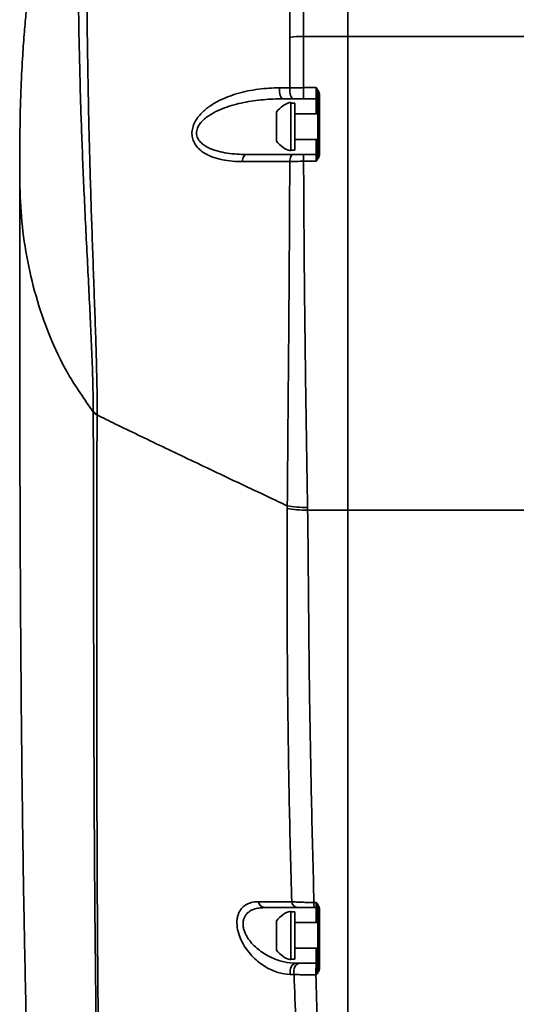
# Model space of a CAD drawing. Header units: millimetres. Extents: x -7686 to -856, y -458 to 6140.
# Tile 7 of 103: x -7058 to -7000, y 3516 to 3631. Entities that reach past the tile are written whole.
import ezdxf

# ---------------------------------------------------------------- set-up
doc = ezdxf.new("R2010")
doc.units = ezdxf.units.MM
doc.header["$LTSCALE"] = 5

msp = doc.modelspace()

# ---------------------------------------------------------------- linework, layer by layer
at = {"linetype": 'Continuous', "lineweight": 35}
for p, q in [((-7019.56, 3628.801), (-7019.56, 3680.758)), ((-7024.737, 3628.801), (-7019.56, 3628.801)), ((-7019.56, 3573.45), (-7019.56, 3628.801)), ((-7019.56, 3628.801), (-7019.56, 3573.45)), ((-6990.56, 3628.801), (-7019.56, 3628.801)), ((-7023.26, 3622.806), (-7024.74, 3622.806)), ((-7024.74, 3621.508), (-7024.74, 3622.806)), ((-7023.26, 3622.806), (-7023.26, 3621.508)), ((-7024.74, 3621.508), (-7023.26, 3621.508)), ((-7023.26, 3621.508), (-7023.26, 3619.758)), ((-7023.06, 3621.887), (-7023.06, 3615.044)), ((-7022.86, 3615.084), (-7022.86, 3621.944)), ((-7026.235, 3621.108), (-7026.235, 3615.408)), ((-7025.735, 3621.008), (-7026.235, 3621.008)), ((-7025.735, 3621.008), (-7025.735, 3620.689)), ((-7025.735, 3620.689), (-7025.735, 3615.508)), ((-7027.885, 3619.957), (-7027.885, 3616.559)), ((-7023.06, 3619.758), (-7025.735, 3619.758)), ((-7025.735, 3616.758), (-7023.06, 3616.758)), ((-7023.26, 3616.758), (-7023.26, 3615.008)), ((-7026.235, 3615.508), (-7025.735, 3615.508)), ((-7024.722, 3615.008), (-7024.722, 3614.201)), ((-7023.26, 3615.008), (-7024.722, 3615.008)), ((-7023.26, 3615.008), (-7023.26, 3614.201)), ((-7024.722, 3614.201), (-7023.26, 3614.201)), ((-7049.319, 3584.986), (-7049.319, 3584.933)), ((-7048.865, 3584.521), (-7048.865, 3584.574)), ((-7024.256, 3573.45), (-7019.56, 3573.45)), ((-6990.56, 3573.45), (-7019.56, 3573.45)), ((-7023.257, 3527.619), (-7023.51, 3527.619)), ((-7023.498, 3527.008), (-7023.26, 3527.008)), ((-7023.26, 3527.008), (-7023.26, 3525.258)), ((-7026.235, 3526.608), (-7026.235, 3520.908)), ((-7025.735, 3526.508), (-7026.235, 3526.508)), ((-7025.735, 3526.508), (-7025.735, 3526.189)), ((-7025.735, 3526.189), (-7025.735, 3521.008)), ((-7027.885, 3525.457), (-7027.885, 3522.059)), ((-7023.06, 3525.258), (-7025.735, 3525.258)), ((-7025.735, 3522.258), (-7023.06, 3522.258)), ((-7023.26, 3522.258), (-7023.26, 3520.508)), ((-7026.235, 3521.008), (-7025.735, 3521.008)), ((-7023.278, 3519.142), (-7023.254, 3519.142))]:
    msp.add_line(p, q, dxfattribs=at)
at = {"linetype": 'Continuous', "lineweight": 35, "flags": 128}
for points in [[(-7027.122, 3621.508), (-7027.22, 3621.535), (-7027.312, 3621.613), (-7027.394, 3621.739), (-7027.462, 3621.905), (-7027.512, 3622.104), (-7027.541, 3622.324), (-7027.548, 3622.554), (-7027.532, 3622.782)], [(-7025.932, 3621.508), (-7026.027, 3621.535), (-7026.116, 3621.613), (-7026.196, 3621.739), (-7026.262, 3621.905), (-7026.31, 3622.104), (-7026.338, 3622.324), (-7026.345, 3622.554), (-7026.329, 3622.782)], [(-7022.86, 3621.944), (-7022.899, 3621.943), (-7022.936, 3621.94), (-7022.971, 3621.934), (-7023.001, 3621.927), (-7023.026, 3621.918), (-7023.044, 3621.908), (-7023.056, 3621.898), (-7023.06, 3621.887)], [(-7031.412, 3615.008), (-7031.495, 3614.993), (-7031.575, 3614.947), (-7031.651, 3614.872), (-7031.718, 3614.771), (-7031.777, 3614.646), (-7031.824, 3614.502), (-7031.859, 3614.342), (-7031.879, 3614.172)], [(-7025.939, 3615.008), (-7026.01, 3614.993), (-7026.08, 3614.948), (-7026.145, 3614.874), (-7026.203, 3614.775), (-7026.254, 3614.652), (-7026.295, 3614.509), (-7026.326, 3614.352), (-7026.344, 3614.184)], [(-7023.06, 3526.876), (-7023.056, 3526.861), (-7023.045, 3526.846), (-7023.027, 3526.833), (-7023.002, 3526.822), (-7022.972, 3526.812), (-7022.938, 3526.805), (-7022.901, 3526.8), (-7022.862, 3526.799)], [(-7025.606, 3520.508), (-7025.769, 3520.481), (-7025.924, 3520.401), (-7026.061, 3520.273), (-7026.174, 3520.103), (-7026.256, 3519.901), (-7026.303, 3519.678), (-7026.312, 3519.445), (-7026.282, 3519.216)], [(-7025.17, 3520.508), (-7025.333, 3520.481), (-7025.487, 3520.401), (-7025.624, 3520.273), (-7025.736, 3520.103), (-7025.817, 3519.901), (-7025.864, 3519.677), (-7025.873, 3519.445), (-7025.843, 3519.216)], [(-7023.06, 3520.033), (-7023.056, 3520.019), (-7023.045, 3520.005), (-7023.027, 3519.992), (-7023.003, 3519.981), (-7022.974, 3519.972), (-7022.94, 3519.965), (-7022.903, 3519.961), (-7022.865, 3519.959)]]:
    msp.add_lwpolyline(points, dxfattribs=at)
at = {"linetype": 'Continuous', "lineweight": 35}
for centre, radius, start, end in [((-7024.773, 3618.682), 10.119, 89.79755, 98.85569), ((-7023.26, 3621.308), 0.2, 0, 90), ((-7025.473, 3618.258), 2.95, 104.96102, 144.8337), ((-7025.473, 3618.258), 2.95, 215.1663, 255.03898), ((-7023.26, 3615.208), 0.2, 270, 0), ((-7022.908, 3614.809), 0.28, 80.14137, 122.91395), ((-7029.21, 3527.798), 0.796, 186.69079, 262.85181), ((-7025.338, 3527.779), 0.779, 185.81775, 261.86927), ((-7013.729, 3527.503), 9.782, 179.32233, 182.90321), ((-7023.26, 3526.808), 0.2, 0, 90), ((-7025.473, 3523.758), 2.95, 104.96102, 144.8337), ((-7025.473, 3523.758), 2.95, 215.1663, 255.03898), ((-7005.178, 3519.526), 18.104, 177.04761, 181.21517), ((-7023.26, 3520.708), 0.2, 270, 0), ((-7023.255, 3520.653), 0.195, 269.12838, 358.51546)]:
    msp.add_arc(centre, radius, start, end, dxfattribs=at)
for points, knots in [([(-7026.513, 3680.074), (-7026.513, 3679.972), (-7026.513, 3679.802), (-7026.513, 3679.442), (-7026.513, 3679.305), (-7026.513, 3678.995), (-7026.513, 3678.822), (-7026.511, 3677.875), (-7026.508, 3676.853), (-7026.5, 3674.299), (-7026.494, 3672.766), (-7026.484, 3670.075), (-7026.48, 3669.108), (-7026.471, 3667.071), (-7026.466, 3665.998), (-7026.451, 3662.618), (-7026.439, 3660.153), (-7026.421, 3656.134), (-7026.414, 3654.741), (-7026.405, 3652.569), (-7026.401, 3651.829), (-7026.395, 3650.334), (-7026.391, 3649.578), (-7026.375, 3645.748), (-7026.363, 3642.538), (-7026.342, 3635.829), (-7026.334, 3632.33), (-7026.331, 3628.68)], [0, 0, 0, 0, 0.0625, 0.0625, 0.09375, 0.09375, 0.125, 0.125, 0.25, 0.25, 0.375, 0.375, 0.4375, 0.4375, 0.5, 0.5, 0.625, 0.625, 0.6875, 0.6875, 0.71875, 0.71875, 0.75, 0.75, 0.875, 0.875, 1, 1, 1, 1]), ([(-7024.737, 3628.801), (-7024.732, 3632.474), (-7024.721, 3635.997), (-7024.693, 3642.758), (-7024.675, 3645.995), (-7024.652, 3649.859), (-7024.647, 3650.622), (-7024.638, 3652.131), (-7024.633, 3652.877), (-7024.619, 3655.069), (-7024.609, 3656.476), (-7024.581, 3660.533), (-7024.563, 3663.023), (-7024.538, 3666.438), (-7024.53, 3667.522), (-7024.515, 3669.581), (-7024.508, 3670.558), (-7024.489, 3673.277), (-7024.479, 3674.825), (-7024.464, 3677.404), (-7024.459, 3678.435), (-7024.455, 3679.389), (-7024.454, 3679.563), (-7024.453, 3679.875), (-7024.453, 3680.013), (-7024.452, 3680.374), (-7024.452, 3680.544), (-7024.452, 3680.646)], [0, 0, 0, 0, 0.125, 0.125, 0.25, 0.25, 0.28125, 0.28125, 0.3125, 0.3125, 0.375, 0.375, 0.5, 0.5, 0.5625, 0.5625, 0.625, 0.625, 0.75, 0.75, 0.875, 0.875, 0.90625, 0.90625, 0.9375, 0.9375, 1, 1, 1, 1]), ([(-7048.865, 3584.574), (-7048.865, 3584.574), (-7048.861, 3585.414), (-7048.879, 3588.493), (-7049.042, 3594.117), (-7049.318, 3601.598), (-7049.543, 3608.075), (-7049.698, 3613.254), (-7049.829, 3618.23), (-7049.953, 3624.166), (-7050.035, 3630.118), (-7050.074, 3635.107), (-7050.086, 3639.251), (-7050.077, 3643.154), (-7050.046, 3647.394), (-7049.982, 3651.755), (-7049.893, 3655.513), (-7049.801, 3658.344), (-7049.713, 3660.45), (-7049.621, 3662.194), (-7049.53, 3663.496), (-7049.446, 3664.339), (-7049.383, 3664.772), (-7049.352, 3664.765), (-7049.342, 3664.763)], [0, 0, 0, 0, 0.0000005, 0.0241229, 0.0871904, 0.1518582, 0.2160624, 0.2492717, 0.2824835, 0.3431045, 0.4051369, 0.4485591, 0.4919898, 0.5366828, 0.5813814, 0.64794, 0.7152619, 0.7605668, 0.8058702, 0.8521625, 0.8984503, 0.9393635, 0.9802717, 1, 1, 1, 1]), ([(-7050.547, 3662.964), (-7050.703, 3662.497), (-7051.235, 3660.912), (-7051.978, 3658.411), (-7052.75, 3655.675), (-7053.351, 3653.387), (-7053.916, 3651.106), (-7054.526, 3648.457), (-7055.121, 3645.598), (-7055.635, 3642.842), (-7056.055, 3640.347), (-7056.45, 3637.72), (-7056.84, 3634.736), (-7057.16, 3631.766), (-7057.411, 3628.897), (-7057.621, 3625.913), (-7057.804, 3622.143), (-7057.917, 3617.525), (-7057.923, 3614.17), (-7057.926, 3612.368)], [0, 0, 0, 0, 0.0283728, 0.0963817, 0.1505676, 0.1927883, 0.2337018, 0.287691, 0.3516634, 0.4051097, 0.4529889, 0.5016371, 0.5626585, 0.6322226, 0.6787931, 0.7336146, 0.8065986, 0.8961578, 1, 1, 1, 1]), ([(-7050.558, 3662.967), (-7050.559, 3662.967), (-7050.582, 3662.959), (-7050.623, 3662.576), (-7050.684, 3661.79), (-7050.745, 3660.55), (-7050.808, 3658.894), (-7050.87, 3656.849), (-7050.939, 3654.078), (-7051.01, 3650.393), (-7051.062, 3646.161), (-7051.087, 3642.068), (-7051.088, 3638.309), (-7051.065, 3634.246), (-7051.003, 3629.372), (-7050.88, 3623.577), (-7050.66, 3616.714), (-7050.401, 3610.618), (-7050.158, 3605.581), (-7049.906, 3600.586), (-7049.593, 3594.444), (-7049.357, 3588.892), (-7049.327, 3585.822), (-7049.319, 3584.986)], [0, 0, 0, 0, 0.00203231, 0.04459271, 0.08715784, 0.13326424, 0.17937419, 0.2265392, 0.27370565, 0.34156325, 0.41020082, 0.45439427, 0.49858341, 0.54394358, 0.58929543, 0.65066372, 0.71327002, 0.77821353, 0.81174246, 0.84527128, 0.90937904, 0.97532752, 1, 1, 1, 1]), ([(-7027.532, 3622.782), (-7028.361, 3622.781), (-7029.186, 3622.729), (-7030.416, 3622.567), (-7030.825, 3622.5), (-7031.641, 3622.333), (-7032.049, 3622.234), (-7033.253, 3621.886), (-7034.037, 3621.589), (-7035.17, 3620.988), (-7035.542, 3620.759), (-7036.066, 3620.37), (-7036.236, 3620.232), (-7036.564, 3619.935), (-7036.723, 3619.775), (-7037.019, 3619.434), (-7037.155, 3619.254), (-7037.399, 3618.869), (-7037.507, 3618.661), (-7037.672, 3618.231), (-7037.732, 3618.004), (-7037.774, 3617.667), (-7037.78, 3617.555), (-7037.778, 3617.331), (-7037.768, 3617.219), (-7037.718, 3616.894), (-7037.655, 3616.691), (-7037.483, 3616.309), (-7037.374, 3616.135), (-7037.127, 3615.817), (-7036.987, 3615.673), (-7036.694, 3615.416), (-7036.538, 3615.301), (-7036.215, 3615.094), (-7036.047, 3615.001), (-7035.7, 3614.834), (-7035.52, 3614.759), (-7034.975, 3614.56), (-7034.603, 3614.46), (-7033.467, 3614.231), (-7032.684, 3614.17), (-7031.879, 3614.172)], [0, 0, 0, 0, 0.125, 0.125, 0.1875, 0.1875, 0.25, 0.25, 0.375, 0.375, 0.4375, 0.4375, 0.46875, 0.46875, 0.5, 0.5, 0.53125, 0.53125, 0.5625, 0.5625, 0.59375, 0.59375, 0.609375, 0.609375, 0.625, 0.625, 0.65625, 0.65625, 0.6875, 0.6875, 0.71875, 0.71875, 0.75, 0.75, 0.78125, 0.78125, 0.8125, 0.8125, 0.875, 0.875, 1, 1, 1, 1]), ([(-7024.74, 3622.806), (-7025.015, 3622.806), (-7025.289, 3622.803), (-7025.82, 3622.795), (-7026.078, 3622.79), (-7026.329, 3622.782)], [0, 0, 0, 0, 0.5, 0.5, 1, 1, 1, 1]), ([(-7022.86, 3621.944), (-7022.86, 3622.106), (-7022.917, 3622.262), (-7023.068, 3622.545), (-7023.164, 3622.675), (-7023.26, 3622.806)], [0, 0, 0, 0, 0.5, 0.5, 1, 1, 1, 1]), ([(-7023.06, 3621.887), (-7023.06, 3621.966), (-7023.07, 3622.045), (-7023.098, 3622.201), (-7023.116, 3622.278), (-7023.173, 3622.508), (-7023.217, 3622.66), (-7023.26, 3622.806)], [0, 0, 0, 0, 0.25, 0.25, 0.5, 0.5, 1, 1, 1, 1]), ([(-7031.412, 3615.008), (-7032.171, 3615.008), (-7032.917, 3615.051), (-7034.012, 3615.214), (-7034.373, 3615.285), (-7035.083, 3615.475), (-7035.434, 3615.593), (-7035.928, 3615.823), (-7036.088, 3615.908), (-7036.396, 3616.104), (-7036.545, 3616.215), (-7036.815, 3616.468), (-7036.937, 3616.61), (-7037.131, 3616.937), (-7037.202, 3617.12), (-7037.259, 3617.517), (-7037.243, 3617.72), (-7037.129, 3618.12), (-7037.037, 3618.306), (-7036.806, 3618.652), (-7036.673, 3618.807), (-7036.385, 3619.093), (-7036.229, 3619.225), (-7035.746, 3619.588), (-7035.405, 3619.79), (-7034.699, 3620.147), (-7034.335, 3620.301), (-7033.236, 3620.707), (-7032.487, 3620.907), (-7030.968, 3621.219), (-7030.2, 3621.329), (-7028.665, 3621.473), (-7027.895, 3621.508), (-7027.122, 3621.508)], [0, 0, 0, 0, 0.125, 0.125, 0.1875, 0.1875, 0.25, 0.25, 0.28125, 0.28125, 0.3125, 0.3125, 0.34375, 0.34375, 0.375, 0.375, 0.40625, 0.40625, 0.4375, 0.4375, 0.46875, 0.46875, 0.5, 0.5, 0.5625, 0.5625, 0.625, 0.625, 0.75, 0.75, 0.875, 0.875, 1, 1, 1, 1]), ([(-7025.932, 3621.508), (-7025.744, 3621.508), (-7025.551, 3621.508), (-7025.152, 3621.508), (-7024.946, 3621.508), (-7024.74, 3621.508)], [0, 0, 0, 0, 0.5, 0.5, 1, 1, 1, 1]), ([(-7024.722, 3615.008), (-7024.932, 3615.008), (-7025.139, 3615.008), (-7025.546, 3615.008), (-7025.747, 3615.008), (-7025.939, 3615.008)], [0, 0, 0, 0, 0.5, 0.5, 1, 1, 1, 1]), ([(-7022.86, 3615.084), (-7022.86, 3614.918), (-7022.917, 3614.759), (-7023.068, 3614.469), (-7023.164, 3614.335), (-7023.26, 3614.201)], [0, 0, 0, 0, 0.5, 0.5, 1, 1, 1, 1]), ([(-7023.06, 3615.044), (-7023.06, 3614.975), (-7023.07, 3614.908), (-7023.098, 3614.772), (-7023.116, 3614.704), (-7023.173, 3614.496), (-7023.217, 3614.351), (-7023.26, 3614.201)], [0, 0, 0, 0, 0.25, 0.25, 0.5, 0.5, 1, 1, 1, 1]), ([(-7026.344, 3614.184), (-7026.354, 3610.865), (-7026.37, 3607.503), (-7026.4, 3602.391), (-7026.411, 3600.672), (-7026.436, 3597.259), (-7026.449, 3595.561), (-7026.491, 3590.489), (-7026.521, 3587.139), (-7026.564, 3582.159), (-7026.579, 3580.507), (-7026.599, 3578.04), (-7026.606, 3577.22), (-7026.615, 3575.993), (-7026.619, 3575.584), (-7026.623, 3574.972), (-7026.625, 3574.768), (-7026.627, 3574.462), (-7026.628, 3574.36), (-7026.63, 3574.156), (-7026.63, 3574.053), (-7026.631, 3573.953)], [0, 0, 0, 0, 0.25, 0.25, 0.375, 0.375, 0.5, 0.5, 0.75, 0.75, 0.875, 0.875, 0.9375, 0.9375, 0.96875, 0.96875, 0.984375, 0.984375, 0.9921875, 0.9921875, 1, 1, 1, 1]), ([(-7026.344, 3614.184), (-7026.088, 3614.189), (-7025.82, 3614.194), (-7025.278, 3614.199), (-7025.002, 3614.201), (-7024.722, 3614.201)], [0, 0, 0, 0, 0.5, 0.5, 1, 1, 1, 1]), ([(-7024.261, 3573.76), (-7024.289, 3575.403), (-7024.315, 3577.056), (-7024.369, 3580.373), (-7024.395, 3582.038), (-7024.471, 3587.054), (-7024.518, 3590.424), (-7024.58, 3595.519), (-7024.599, 3597.224), (-7024.633, 3600.648), (-7024.649, 3602.372), (-7024.689, 3607.499), (-7024.709, 3610.872), (-7024.722, 3614.201)], [0, 0, 0, 0, 0.125, 0.125, 0.25, 0.25, 0.5, 0.5, 0.625, 0.625, 0.75, 0.75, 1, 1, 1, 1]), ([(-7057.926, 3612.368), (-7057.926, 3607.378), (-7057.925, 3597.696), (-7057.91, 3583.599), (-7057.871, 3570.386), (-7057.804, 3558.074), (-7057.707, 3546.67), (-7057.581, 3536.173), (-7057.429, 3526.575), (-7057.257, 3517.863), (-7057.069, 3510.021), (-7056.872, 3503.03), (-7056.674, 3496.868), (-7056.493, 3491.868), (-7056.337, 3487.892), (-7056.206, 3484.776), (-7056.084, 3482.002), (-7055.969, 3479.53), (-7055.862, 3477.337), (-7055.752, 3475.153), (-7055.62, 3472.625), (-7055.415, 3468.923), (-7055.108, 3463.779), (-7054.659, 3457.033), (-7054.11, 3449.851), (-7053.468, 3442.487), (-7052.733, 3435.222), (-7052.085, 3429.385), (-7051.623, 3426.055), (-7051.513, 3425.26)], [0, 0, 0, 0, 0.08414601, 0.16325462, 0.23706933, 0.30545118, 0.36835815, 0.4258259, 0.47795, 0.52486999, 0.56675516, 0.60379208, 0.63617403, 0.66409203, 0.68221108, 0.69813204, 0.71240098, 0.72510107, 0.73626907, 0.74614899, 0.75863865, 0.77509792, 0.80293624, 0.83729625, 0.87785237, 0.91186897, 0.9485904, 0.9877181, 1, 1, 1, 1]), ([(-7057.926, 3612.368), (-7057.886, 3610.819), (-7057.808, 3607.721), (-7057.161, 3603.083), (-7056.104, 3598.463), (-7054.52, 3593.878), (-7052.422, 3589.336), (-7050.353, 3586.401), (-7049.319, 3584.933)], [0, 0, 0, 0, 0.1666535, 0.3333439, 0.5000234, 0.6666953, 0.8333665, 1, 1, 1, 1]), ([(-7049.319, 3584.933), (-7049.302, 3578.512), (-7049.296, 3572.104), (-7049.277, 3559.276), (-7049.264, 3552.857), (-7049.217, 3539.983), (-7049.183, 3533.528), (-7049.079, 3520.562), (-7049.009, 3514.051), (-7048.815, 3500.946), (-7048.692, 3494.361), (-7048.443, 3484.407), (-7048.349, 3481.076), (-7048.134, 3474.382), (-7048.012, 3471.018), (-7047.733, 3464.245), (-7047.575, 3460.837), (-7047.208, 3453.959), (-7046.999, 3450.49), (-7046.627, 3445.215), (-7046.493, 3443.445), (-7046.201, 3439.875), (-7046.042, 3438.075), (-7045.778, 3435.344), (-7045.686, 3434.429), (-7045.492, 3432.6), (-7045.391, 3431.685), (-7045.072, 3428.936), (-7044.839, 3427.1), (-7044.576, 3425.258)], [0, 0, 0, 0, 0.125, 0.125, 0.25, 0.25, 0.375, 0.375, 0.5, 0.5, 0.625, 0.625, 0.6875, 0.6875, 0.75, 0.75, 0.8125, 0.8125, 0.875, 0.875, 0.90625, 0.90625, 0.9375, 0.9375, 0.953125, 0.953125, 0.96875, 0.96875, 1, 1, 1, 1]), ([(-7044.553, 3425.258), (-7044.813, 3427.099), (-7045.042, 3428.934), (-7045.354, 3431.68), (-7045.453, 3432.594), (-7045.642, 3434.421), (-7045.732, 3435.334), (-7045.99, 3438.062), (-7046.143, 3439.858), (-7046.427, 3443.422), (-7046.556, 3445.188), (-7046.914, 3450.452), (-7047.114, 3453.913), (-7047.463, 3460.775), (-7047.612, 3464.174), (-7047.872, 3470.929), (-7047.985, 3474.283), (-7048.181, 3480.959), (-7048.265, 3484.281), (-7048.486, 3494.205), (-7048.591, 3500.771), (-7048.748, 3513.838), (-7048.801, 3520.33), (-7048.875, 3533.264), (-7048.897, 3539.703), (-7048.921, 3552.55), (-7048.925, 3558.958), (-7048.915, 3571.754), (-7048.903, 3578.142), (-7048.865, 3584.521)], [0, 0, 0, 0, 0.03125, 0.03125, 0.046875, 0.046875, 0.0625, 0.0625, 0.09375, 0.09375, 0.125, 0.125, 0.1875, 0.1875, 0.25, 0.25, 0.3125, 0.3125, 0.375, 0.375, 0.5, 0.5, 0.625, 0.625, 0.75, 0.75, 0.875, 0.875, 1, 1, 1, 1]), ([(-7048.865, 3584.574), (-7048.174, 3584.232), (-7046.629, 3583.474), (-7044.079, 3582.236), (-7041.258, 3580.879), (-7038.303, 3579.467), (-7035.24, 3578.012), (-7032.087, 3576.52), (-7029.208, 3575.163), (-7027.375, 3574.302), (-7026.631, 3573.953)], [0.04048326, 0.04048326, 0.04048326, 0.04048326, 0.15051914, 0.27551914, 0.40051914, 0.52551914, 0.65051914, 0.77551914, 0.90051914, 0.98503588, 0.98503588, 0.98503588, 0.98503588]), ([(-7026.633, 3573.647), (-7026.657, 3569.662), (-7026.658, 3565.788), (-7026.643, 3560.047), (-7026.635, 3558.144), (-7026.609, 3554.349), (-7026.594, 3552.456), (-7026.552, 3548.67), (-7026.526, 3546.776), (-7026.465, 3542.985), (-7026.431, 3541.086), (-7026.317, 3535.377), (-7026.224, 3531.551), (-7026.113, 3527.7)], [0, 0, 0, 0, 0.25, 0.25, 0.375, 0.375, 0.5, 0.5, 0.625, 0.625, 0.75, 0.75, 1, 1, 1, 1]), ([(-7026.631, 3573.953), (-7026.631, 3573.953), (-7026.631, 3573.953), (-7026.631, 3573.953), (-7026.632, 3573.851), (-7026.632, 3573.749), (-7026.633, 3573.648)], [-0.00000006, -0.00000006, -0.00000006, -0.00000006, 0, 0, 0, 0.00032133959, 0.00032133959, 0.00032133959, 0.00032133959]), ([(-7026.633, 3573.647), (-7026.292, 3573.577), (-7025.91, 3573.524), (-7025.104, 3573.457), (-7024.68, 3573.443), (-7024.256, 3573.45)], [0, 0, 0, 0, 0.5, 0.5, 1, 1, 1, 1]), ([(-7026.631, 3573.953), (-7026.291, 3573.884), (-7025.91, 3573.832), (-7025.107, 3573.766), (-7024.684, 3573.753), (-7024.261, 3573.76)], [0, 0, 0, 0, 0.5, 0.5, 1, 1, 1, 1]), ([(-7023.51, 3527.619), (-7023.612, 3531.458), (-7023.709, 3535.27), (-7023.878, 3542.855), (-7023.949, 3546.628), (-7024.034, 3552.288), (-7024.058, 3554.175), (-7024.102, 3557.959), (-7024.121, 3559.857), (-7024.155, 3563.677), (-7024.17, 3565.6), (-7024.204, 3569.488), (-7024.224, 3571.454), (-7024.256, 3573.45)], [0, 0, 0, 0, 0.25, 0.25, 0.5, 0.5, 0.625, 0.625, 0.75, 0.75, 0.875, 0.875, 1, 1, 1, 1]), ([(-7019.56, 3573.45), (-7019.56, 3570.325), (-7019.56, 3567.27), (-7019.56, 3561.251), (-7019.56, 3558.285), (-7019.56, 3552.377), (-7019.56, 3549.435), (-7019.56, 3543.537), (-7019.56, 3540.582), (-7019.56, 3534.643), (-7019.56, 3531.657), (-7019.56, 3525.653), (-7019.56, 3522.635), (-7019.56, 3513.53), (-7019.56, 3507.393), (-7019.56, 3498.097), (-7019.56, 3494.984), (-7019.56, 3488.731), (-7019.56, 3485.591), (-7019.56, 3476.155), (-7019.56, 3469.836), (-7019.56, 3457.16), (-7019.56, 3450.805), (-7019.56, 3441.247), (-7019.56, 3438.057), (-7019.56, 3431.665), (-7019.56, 3428.462), (-7019.56, 3425.258)], [0, 0, 0, 0, 0.0625, 0.0625, 0.125, 0.125, 0.1875, 0.1875, 0.25, 0.25, 0.3125, 0.3125, 0.375, 0.375, 0.5, 0.5, 0.5625, 0.5625, 0.625, 0.625, 0.75, 0.75, 0.875, 0.875, 0.9375, 0.9375, 1, 1, 1, 1]), ([(-7019.56, 3573.45), (-7019.56, 3570.325), (-7019.56, 3567.27), (-7019.56, 3561.251), (-7019.56, 3558.285), (-7019.56, 3552.377), (-7019.56, 3549.435), (-7019.56, 3543.537), (-7019.56, 3540.582), (-7019.56, 3534.643), (-7019.56, 3531.657), (-7019.56, 3525.653), (-7019.56, 3522.635), (-7019.56, 3513.53), (-7019.56, 3507.393), (-7019.56, 3498.097), (-7019.56, 3494.984), (-7019.56, 3488.731), (-7019.56, 3485.591), (-7019.56, 3476.155), (-7019.56, 3469.836), (-7019.56, 3457.16), (-7019.56, 3450.805), (-7019.56, 3441.247), (-7019.56, 3438.057), (-7019.56, 3431.665), (-7019.56, 3428.462), (-7019.56, 3425.258)], [0, 0, 0, 0, 0.0625, 0.0625, 0.125, 0.125, 0.1875, 0.1875, 0.25, 0.25, 0.3125, 0.3125, 0.375, 0.375, 0.5, 0.5, 0.5625, 0.5625, 0.625, 0.625, 0.75, 0.75, 0.875, 0.875, 0.9375, 0.9375, 1, 1, 1, 1]), ([(-7030, 3527.705), (-7030.238, 3527.705), (-7030.469, 3527.684), (-7030.913, 3527.591), (-7031.126, 3527.52), (-7031.52, 3527.32), (-7031.704, 3527.19), (-7032.031, 3526.861), (-7032.17, 3526.664), (-7032.334, 3526.312), (-7032.38, 3526.188), (-7032.453, 3525.923), (-7032.481, 3525.782), (-7032.533, 3525.338), (-7032.527, 3525.026), (-7032.433, 3524.367), (-7032.348, 3524.04), (-7032.173, 3523.553), (-7032.106, 3523.392), (-7031.963, 3523.082), (-7031.885, 3522.93), (-7031.636, 3522.487), (-7031.448, 3522.205), (-7031.051, 3521.686), (-7030.84, 3521.446), (-7030.398, 3521), (-7030.168, 3520.796), (-7029.704, 3520.43), (-7029.468, 3520.266), (-7028.988, 3519.973), (-7028.744, 3519.843), (-7028.249, 3519.618), (-7028, 3519.524), (-7027.259, 3519.297), (-7026.769, 3519.216), (-7026.282, 3519.216)], [0, 0, 0, 0, 0.0625, 0.0625, 0.125, 0.125, 0.1875, 0.1875, 0.25, 0.25, 0.28125, 0.28125, 0.3125, 0.3125, 0.375, 0.375, 0.4375, 0.4375, 0.46875, 0.46875, 0.5, 0.5, 0.5625, 0.5625, 0.625, 0.625, 0.6875, 0.6875, 0.75, 0.75, 0.8125, 0.8125, 0.875, 0.875, 1, 1, 1, 1]), ([(-7025.606, 3520.508), (-7026.066, 3520.508), (-7026.53, 3520.564), (-7027.46, 3520.773), (-7027.932, 3520.929), (-7028.847, 3521.337), (-7029.295, 3521.588), (-7029.948, 3522.061), (-7030.159, 3522.233), (-7030.563, 3522.608), (-7030.758, 3522.813), (-7031.117, 3523.258), (-7031.28, 3523.494), (-7031.487, 3523.878), (-7031.55, 3524.011), (-7031.656, 3524.277), (-7031.7, 3524.412), (-7031.768, 3524.687), (-7031.791, 3524.826), (-7031.811, 3525.093), (-7031.81, 3525.223), (-7031.781, 3525.476), (-7031.754, 3525.598), (-7031.679, 3525.821), (-7031.631, 3525.925), (-7031.46, 3526.214), (-7031.312, 3526.37), (-7030.976, 3526.627), (-7030.79, 3526.724), (-7030.397, 3526.873), (-7030.188, 3526.925), (-7029.757, 3526.993), (-7029.536, 3527.008), (-7029.309, 3527.008)], [0, 0, 0, 0, 0.125, 0.125, 0.25, 0.25, 0.375, 0.375, 0.4375, 0.4375, 0.5, 0.5, 0.5625, 0.5625, 0.59375, 0.59375, 0.625, 0.625, 0.65625, 0.65625, 0.6875, 0.6875, 0.71875, 0.71875, 0.75, 0.75, 0.8125, 0.8125, 0.875, 0.875, 0.9375, 0.9375, 1, 1, 1, 1]), ([(-7023.51, 3527.619), (-7023.752, 3527.618), (-7023.993, 3527.619), (-7024.461, 3527.624), (-7024.689, 3527.629), (-7025.134, 3527.643), (-7025.348, 3527.652), (-7025.749, 3527.673), (-7025.937, 3527.686), (-7026.113, 3527.7)], [0, 0, 0, 0, 0.25, 0.25, 0.5, 0.5, 0.75, 0.75, 1, 1, 1, 1]), ([(-7025.448, 3527.008), (-7025.318, 3527.008), (-7025.178, 3527.008), (-7024.88, 3527.008), (-7024.719, 3527.008), (-7024.386, 3527.008), (-7024.214, 3527.008), (-7023.863, 3527.008), (-7023.681, 3527.008), (-7023.498, 3527.008)], [0, 0, 0, 0, 0.25, 0.25, 0.5, 0.5, 0.75, 0.75, 1, 1, 1, 1]), ([(-7023.257, 3527.619), (-7023.258, 3527.438), (-7023.258, 3527.282), (-7023.259, 3527.067), (-7023.259, 3527.008), (-7023.26, 3527.008)], [0, 0, 0, 0, 0.5, 0.5, 1, 1, 1, 1]), ([(-7022.862, 3526.799), (-7022.862, 3526.953), (-7022.918, 3527.101), (-7023.067, 3527.371), (-7023.162, 3527.495), (-7023.257, 3527.619)], [0, 0, 0, 0, 0.5, 0.5, 1, 1, 1, 1]), ([(-7023.06, 3526.876), (-7023.06, 3526.935), (-7023.07, 3526.992), (-7023.097, 3527.109), (-7023.115, 3527.168), (-7023.172, 3527.35), (-7023.215, 3527.481), (-7023.257, 3527.619)], [0, 0, 0, 0, 0.25, 0.25, 0.5, 0.5, 1, 1, 1, 1]), ([(-7023.26, 3520.508), (-7023.439, 3520.508), (-7023.615, 3520.508), (-7023.96, 3520.508), (-7024.13, 3520.508), (-7024.456, 3520.508), (-7024.611, 3520.508), (-7024.904, 3520.508), (-7025.042, 3520.508), (-7025.17, 3520.508)], [0, 0, 0, 0, 0.25, 0.25, 0.5, 0.5, 0.75, 0.75, 1, 1, 1, 1]), ([(-7023.258, 3520.458), (-7023.257, 3520.415), (-7023.256, 3520.346), (-7023.255, 3520.167), (-7023.254, 3520.055), (-7023.253, 3519.811), (-7023.253, 3519.676), (-7023.253, 3519.405), (-7023.253, 3519.269), (-7023.254, 3519.142)], [0, 0, 0, 0, 0.25, 0.25, 0.5, 0.5, 0.75, 0.75, 1, 1, 1, 1]), ([(-7023.06, 3520.033), (-7023.06, 3519.876), (-7023.095, 3519.723), (-7023.169, 3519.426), (-7023.211, 3519.281), (-7023.254, 3519.142)], [0, 0, 0, 0, 0.5, 0.5, 1, 1, 1, 1]), ([(-7025.843, 3519.216), (-7025.713, 3515.446), (-7025.567, 3511.651), (-7025.249, 3504.01), (-7025.076, 3500.162), (-7024.708, 3492.437), (-7024.512, 3488.558), (-7024.105, 3480.77), (-7023.895, 3476.862), (-7023.466, 3469.016), (-7023.247, 3465.08), (-7022.812, 3457.18), (-7022.593, 3453.217), (-7022.161, 3445.264), (-7021.947, 3441.278), (-7021.632, 3435.284), (-7021.527, 3433.283), (-7021.321, 3429.275), (-7021.22, 3427.269), (-7021.122, 3425.258)], [0, 0, 0, 0, 0.125, 0.125, 0.25, 0.25, 0.375, 0.375, 0.5, 0.5, 0.625, 0.625, 0.75, 0.75, 0.875, 0.875, 0.9375, 0.9375, 1, 1, 1, 1]), ([(-7025.843, 3519.216), (-7025.671, 3519.203), (-7025.483, 3519.191), (-7025.088, 3519.171), (-7024.88, 3519.163), (-7024.442, 3519.15), (-7024.214, 3519.146), (-7023.752, 3519.141), (-7023.517, 3519.14), (-7023.278, 3519.142)], [0, 0, 0, 0, 0.25, 0.25, 0.5, 0.5, 0.75, 0.75, 1, 1, 1, 1]), ([(-7020.79, 3425.258), (-7020.897, 3429.268), (-7021.023, 3433.265), (-7021.257, 3441.236), (-7021.372, 3445.212), (-7021.592, 3453.145), (-7021.697, 3457.1), (-7021.894, 3464.986), (-7021.986, 3468.917), (-7022.171, 3476.758), (-7022.262, 3480.666), (-7022.447, 3488.456), (-7022.543, 3492.337), (-7022.746, 3500.069), (-7022.852, 3503.92), (-7023.064, 3511.569), (-7023.172, 3515.368), (-7023.278, 3519.142)], [0, 0, 0, 0, 0.125, 0.125, 0.25, 0.25, 0.375, 0.375, 0.5, 0.5, 0.625, 0.625, 0.75, 0.75, 0.875, 0.875, 1, 1, 1, 1]), ([(-7023.254, 3519.142), (-7023.16, 3519.264), (-7023.066, 3519.388), (-7022.92, 3519.657), (-7022.865, 3519.805), (-7022.865, 3519.959)], [0, 0, 0, 0, 0.5, 0.5, 1, 1, 1, 1])]:
    msp.add_open_spline(points, degree=3, knots=knots, dxfattribs=at)
for points in [[(-7026.331, 3628.68), (-7026.329, 3626.731), (-7026.328, 3624.765), (-7026.329, 3622.782)], [(-7024.74, 3622.806), (-7024.741, 3624.821), (-7024.74, 3626.82), (-7024.737, 3628.801)], [(-7026.329, 3622.782), (-7026.731, 3622.782), (-7027.132, 3622.782), (-7027.532, 3622.782)], [(-7027.122, 3621.508), (-7026.727, 3621.508), (-7026.33, 3621.508), (-7025.932, 3621.508)], [(-7025.939, 3615.008), (-7027.794, 3615.008), (-7029.619, 3615.008), (-7031.412, 3615.008)], [(-7031.879, 3614.172), (-7030.067, 3614.176), (-7028.22, 3614.18), (-7026.344, 3614.184)], [(-7048.865, 3584.574), (-7049.051, 3584.701), (-7049.204, 3584.84), (-7049.319, 3584.986)], [(-7048.865, 3584.521), (-7049.051, 3584.649), (-7049.204, 3584.787), (-7049.319, 3584.933)], [(-7024.256, 3573.45), (-7024.258, 3573.553), (-7024.259, 3573.656), (-7024.261, 3573.76)], [(-7026.113, 3527.7), (-7027.434, 3527.701), (-7028.73, 3527.703), (-7030, 3527.705)], [(-7029.309, 3527.008), (-7028.047, 3527.008), (-7026.76, 3527.008), (-7025.448, 3527.008)], [(-7023.06, 3526.876), (-7023.06, 3524.604), (-7023.06, 3522.323), (-7023.06, 3520.033)], [(-7022.865, 3519.959), (-7022.864, 3522.248), (-7022.863, 3524.528), (-7022.862, 3526.799)], [(-7025.17, 3520.508), (-7025.315, 3520.508), (-7025.461, 3520.508), (-7025.606, 3520.508)], [(-7023.26, 3520.508), (-7023.259, 3520.508), (-7023.258, 3520.491), (-7023.258, 3520.458)], [(-7026.282, 3519.216), (-7026.136, 3519.216), (-7025.99, 3519.216), (-7025.843, 3519.216)]]:
    msp.add_open_spline(points, degree=3, dxfattribs=at)

doc.saveas('drawing.dxf')
